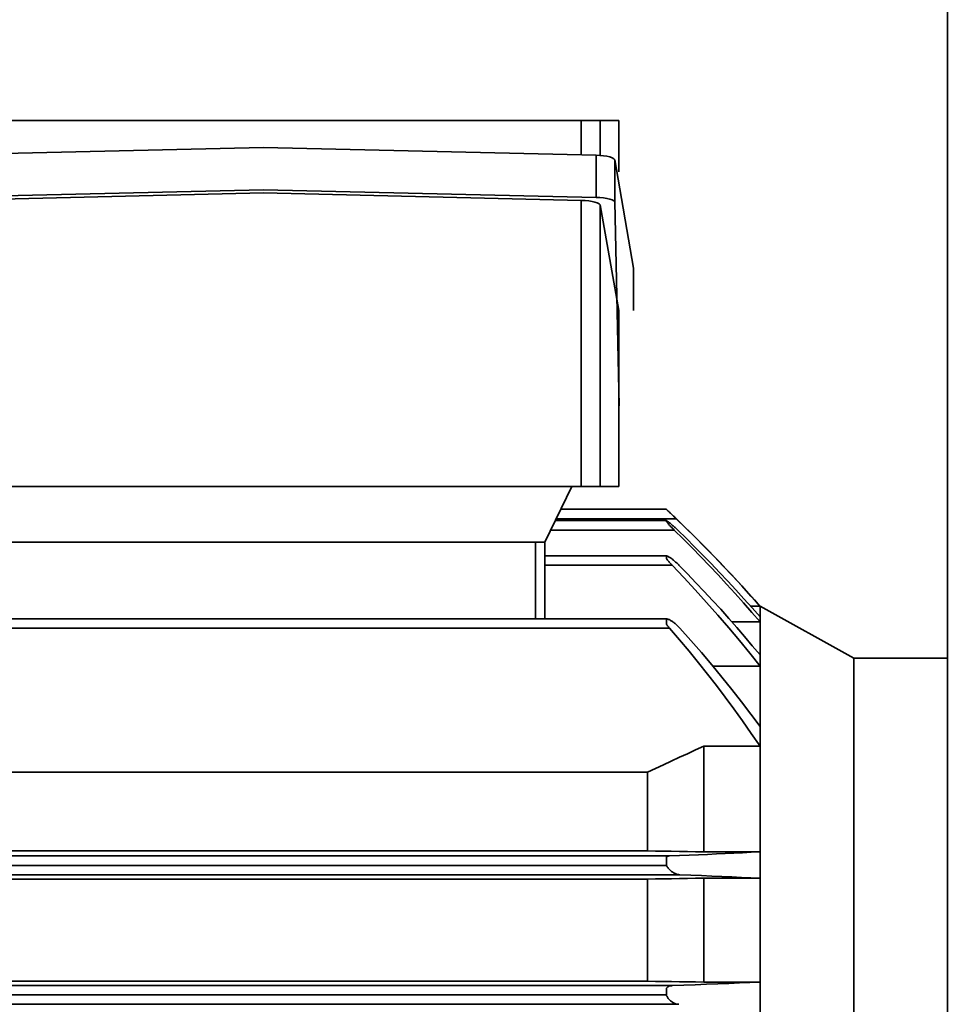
# Model space of a CAD drawing. Header units: millimetres. Extents: x -34725 to 178350, y -13707 to 126150.
# Tile 221 of 256: x 14924 to 15024, y 115438 to 115543. Entities that reach past the tile are written whole.
import ezdxf

# ---------------------------------------------------------------- set-up
doc = ezdxf.new("R2010")
doc.units = ezdxf.units.MM
doc.layers.add('10000_FRONT', color=7, linetype='CONTINUOUS')
doc.layers.add('AM_0', color=7, linetype='CONTINUOUS', lineweight=50)
doc.layers.add('AM_4', color=3, linetype='CONTINUOUS', lineweight=25)

# ---------------------------------------------------------------- blocks, each defined once
blk = doc.blocks.new('A$C1c381877')
at = {"layer": '10000_FRONT', "color": 7, "linetype": 'Continuous', "lineweight": 35}
for p, q in [((1252.35, -350), (1252.35, 350)), ((1217.27, 121), (1141.43, 121)), ((1213.27, 117.35), (1213.27, 121)), ((1215.27, 117.27), (1215.27, 121)), ((1217.27, 115.51), (1217.27, 121)), ((1214.85, 112.78), (1214.85, 117.28)), ((1216.85, 112.31), (1216.85, 116.81)), ((1216.85, 116.81), (1218.85, 105.23)), ((1213.27, 81.93), (1213.27, 112.46)), ((1215.27, 81.93), (1215.27, 112)), ((1215.27, 112), (1217.27, 100.73)), ((1216.85, 112.31), (1217.3, 90.55)), ((1218.85, 100.73), (1218.85, 105.23)), ((1217.27, 81.93), (1217.27, 100.73)), ((1217.27, 81.93), (1141.43, 81.93)), ((1209.37, 76), (1212.27, 81.93)), ((1222.35, 79.5), (1211.08, 79.5)), ((1222.36, 79.49), (1222.35, 79.5)), ((1222.35, 79.5), (1222.35, 79.5)), ((1222.37, 79.48), (1222.36, 79.49)), ((1222.39, 79.46), (1222.37, 79.48)), ((1222.41, 79.44), (1222.39, 79.46)), ((1222.43, 79.42), (1222.41, 79.44)), ((1222.46, 79.39), (1222.43, 79.42)), ((1222.49, 79.37), (1222.46, 79.39)), ((1222.52, 79.33), (1222.49, 79.37)), ((1222.56, 79.3), (1222.52, 79.33)), ((1222.6, 79.26), (1222.56, 79.3)), ((1222.64, 79.22), (1222.6, 79.26)), ((1222.69, 79.18), (1222.64, 79.22)), ((1222.73, 79.13), (1222.69, 79.18)), ((1222.78, 79.09), (1222.73, 79.13)), ((1222.83, 79.04), (1222.78, 79.09)), ((1222.89, 78.99), (1222.83, 79.04)), ((1222.94, 78.93), (1222.89, 78.99)), ((1223, 78.88), (1222.94, 78.93)), ((1223.05, 78.83), (1223, 78.88)), ((1223.11, 78.77), (1223.05, 78.83)), ((1222.35, 78.29), (1210.49, 78.29)), ((1223.4, 78.5), (1210.59, 78.5)), ((1222.37, 78.28), (1222.35, 78.29)), ((1222.35, 78.29), (1222.35, 78.29)), ((1222.35, 78.28), (1222.35, 78.29)), ((1222.35, 78.28), (1222.35, 78.28)), ((1222.35, 78.27), (1222.35, 78.28)), ((1222.35, 78.26), (1222.35, 78.27)), ((1222.35, 78.24), (1222.35, 78.26)), ((1222.35, 78.23), (1222.35, 78.24)), ((1222.36, 78.2), (1222.35, 78.23)), ((1222.38, 78.18), (1222.36, 78.2)), ((1222.39, 78.27), (1222.37, 78.28)), ((1222.4, 78.15), (1222.38, 78.18)), ((1222.42, 78.26), (1222.39, 78.27)), ((1222.42, 78.12), (1222.4, 78.15)), ((1222.45, 78.24), (1222.42, 78.26)), ((1222.45, 78.08), (1222.42, 78.12)), ((1222.49, 78.21), (1222.45, 78.24)), ((1222.47, 78.05), (1222.45, 78.08)), ((1222.51, 78.01), (1222.47, 78.05)), ((1222.54, 78.18), (1222.49, 78.21)), ((1222.54, 77.97), (1222.51, 78.01)), ((1222.59, 78.15), (1222.54, 78.18)), ((1222.58, 77.93), (1222.54, 77.97)), ((1222.62, 77.88), (1222.58, 77.93)), ((1222.64, 78.11), (1222.59, 78.15)), ((1222.66, 77.84), (1222.62, 77.88)), ((1222.7, 78.06), (1222.64, 78.11)), ((1222.7, 77.79), (1222.66, 77.84)), ((1222.76, 78.01), (1222.7, 78.06)), ((1222.75, 77.74), (1222.7, 77.79)), ((1222.82, 77.96), (1222.76, 78.01)), ((1222.88, 77.91), (1222.82, 77.96)), ((1222.95, 77.85), (1222.88, 77.91)), ((1223.02, 77.79), (1222.95, 77.85)), ((1223.08, 77.74), (1223.02, 77.79)), ((1223.17, 78.72), (1223.11, 78.77)), ((1223.22, 78.66), (1223.17, 78.72)), ((1223.28, 78.61), (1223.22, 78.66)), ((1223.34, 78.56), (1223.28, 78.61)), ((1223.4, 78.5), (1223.34, 78.56)), ((1224.41, 77.52), (1223.4, 78.5)), ((1223.2, 77.29), (1210, 77.29)), ((1222.79, 77.69), (1222.75, 77.74)), ((1222.84, 77.64), (1222.79, 77.69)), ((1222.89, 77.59), (1222.84, 77.64)), ((1222.94, 77.54), (1222.89, 77.59)), ((1222.99, 77.49), (1222.94, 77.54)), ((1223.04, 77.44), (1222.99, 77.49)), ((1223.09, 77.39), (1223.04, 77.44)), ((1223.15, 77.67), (1223.08, 77.74)), ((1223.14, 77.34), (1223.09, 77.39)), ((1223.2, 77.29), (1223.14, 77.34)), ((1223.22, 77.61), (1223.15, 77.67)), ((1224.15, 76.35), (1223.2, 77.29)), ((1223.29, 77.55), (1223.22, 77.61)), ((1223.36, 77.48), (1223.29, 77.55)), ((1223.43, 77.42), (1223.36, 77.48)), ((1223.5, 77.35), (1223.43, 77.42)), ((1223.56, 77.29), (1223.5, 77.35)), ((1224.47, 76.41), (1223.56, 77.29)), ((1225.42, 76.52), (1224.41, 77.52)), ((1209.37, 76), (1149.33, 76)), ((1208.37, 67.81), (1208.37, 76)), ((1209.37, 67.81), (1209.37, 76)), ((1225.09, 75.4), (1224.15, 76.35)), ((1225.37, 75.51), (1224.47, 76.41)), ((1226.43, 75.51), (1225.42, 76.52)), ((1226.03, 74.44), (1225.09, 75.4)), ((1226.26, 74.61), (1225.37, 75.51)), ((1227.15, 73.7), (1226.26, 74.61)), ((1227.44, 74.48), (1226.43, 75.51)), ((1222.35, 74.53), (1209.37, 74.53)), ((1222.39, 74.53), (1222.35, 74.53)), ((1222.35, 74.53), (1222.35, 74.53)), ((1222.35, 74.52), (1222.35, 74.53)), ((1222.35, 74.51), (1222.35, 74.52)), ((1222.35, 74.5), (1222.35, 74.51)), ((1222.35, 74.48), (1222.35, 74.5)), ((1222.35, 74.45), (1222.35, 74.48)), ((1222.35, 74.43), (1222.35, 74.45)), ((1222.35, 74.4), (1222.35, 74.43)), ((1222.35, 74.36), (1222.35, 74.4)), ((1222.35, 74.32), (1222.35, 74.36)), ((1222.35, 74.28), (1222.35, 74.32)), ((1222.38, 74.24), (1222.35, 74.28)), ((1222.41, 74.19), (1222.38, 74.24)), ((1222.43, 74.51), (1222.39, 74.53)), ((1222.44, 74.13), (1222.41, 74.19)), ((1222.48, 74.5), (1222.43, 74.51)), ((1222.48, 74.08), (1222.44, 74.13)), ((1222.53, 74.47), (1222.48, 74.5)), ((1222.52, 74.03), (1222.48, 74.08)), ((1222.57, 73.97), (1222.52, 74.03)), ((1222.59, 74.44), (1222.53, 74.47)), ((1222.61, 73.92), (1222.57, 73.97)), ((1222.65, 74.4), (1222.59, 74.44)), ((1222.66, 73.86), (1222.61, 73.92)), ((1222.72, 74.36), (1222.65, 74.4)), ((1222.7, 73.81), (1222.66, 73.86)), ((1222.75, 73.75), (1222.7, 73.81)), ((1222.78, 74.32), (1222.72, 74.36)), ((1222.8, 73.7), (1222.75, 73.75)), ((1222.85, 74.27), (1222.78, 74.32)), ((1222.86, 73.64), (1222.8, 73.7)), ((1222.92, 74.22), (1222.85, 74.27)), ((1222.91, 73.59), (1222.86, 73.64)), ((1222.96, 73.53), (1222.91, 73.59)), ((1222.99, 74.17), (1222.92, 74.22)), ((1223.06, 74.12), (1222.99, 74.17)), ((1223.13, 74.06), (1223.06, 74.12)), ((1223.2, 74), (1223.13, 74.06)), ((1223.27, 73.94), (1223.2, 74)), ((1223.34, 73.87), (1223.27, 73.94)), ((1223.41, 73.81), (1223.34, 73.87)), ((1223.49, 73.74), (1223.41, 73.81)), ((1223.56, 73.67), (1223.49, 73.74)), ((1223.63, 73.6), (1223.56, 73.67)), ((1223.7, 73.53), (1223.63, 73.6)), ((1226.96, 73.47), (1226.03, 74.44)), ((1228.03, 72.77), (1227.15, 73.7)), ((1228.43, 73.44), (1227.44, 74.48)), ((1222.96, 73.53), (1209.37, 73.53)), ((1224.21, 72.22), (1222.96, 73.53)), ((1224.6, 72.61), (1223.7, 73.53)), ((1225.5, 71.67), (1224.6, 72.61)), ((1227.88, 72.49), (1226.96, 73.47)), ((1228.91, 71.84), (1228.03, 72.77)), ((1229.42, 72.39), (1228.43, 73.44)), ((1225.44, 70.9), (1224.21, 72.22)), ((1226.39, 70.73), (1225.5, 71.67)), ((1228.79, 71.51), (1227.88, 72.49)), ((1229.7, 70.51), (1228.79, 71.51)), ((1229.78, 70.9), (1228.91, 71.84)), ((1230.41, 71.32), (1229.42, 72.39)), ((1226.65, 69.56), (1225.44, 70.9)), ((1227.27, 69.78), (1226.39, 70.73)), ((1230.59, 69.51), (1229.7, 70.51)), ((1230.64, 69.95), (1229.78, 70.9)), ((1231.38, 70.24), (1230.41, 71.32)), ((1227.84, 68.22), (1226.65, 69.56)), ((1228.15, 68.83), (1227.27, 69.78)), ((1231.47, 68.5), (1230.59, 69.51)), ((1231.5, 68.99), (1230.64, 69.95)), ((1232.35, 69.15), (1231.38, 70.24)), ((1229.01, 67.86), (1228.15, 68.83)), ((1232.35, 69.15), (1231.36, 69.15)), ((1232.35, 67.48), (1231.47, 68.5)), ((1232.35, 68.03), (1231.5, 68.99)), ((1242.35, 63.63), (1232.35, 69.17)), ((1232.35, -69.17), (1232.35, 69.17)), ((1222.35, 67.81), (1037.35, 67.81)), ((1222.4, 67.81), (1222.35, 67.81)), ((1222.35, 67.81), (1222.35, 67.81)), ((1222.35, 67.8), (1222.35, 67.81)), ((1222.35, 67.79), (1222.35, 67.8)), ((1222.35, 67.78), (1222.35, 67.79)), ((1222.35, 67.77), (1222.35, 67.78)), ((1222.35, 67.75), (1222.35, 67.77)), ((1222.35, 67.73), (1222.35, 67.75)), ((1222.35, 67.7), (1222.35, 67.73)), ((1222.35, 67.67), (1222.35, 67.7)), ((1222.35, 67.64), (1222.35, 67.67)), ((1222.35, 67.61), (1222.35, 67.64)), ((1222.35, 67.57), (1222.35, 67.61)), ((1222.35, 67.53), (1222.35, 67.57)), ((1222.35, 67.49), (1222.35, 67.53)), ((1222.35, 67.45), (1222.35, 67.49)), ((1222.35, 67.4), (1222.35, 67.45)), ((1222.35, 67.35), (1222.35, 67.4)), ((1222.35, 67.3), (1222.35, 67.35)), ((1222.35, 67.25), (1222.35, 67.3)), ((1222.46, 67.79), (1222.4, 67.81)), ((1222.52, 67.78), (1222.46, 67.79)), ((1222.58, 67.75), (1222.52, 67.78)), ((1222.64, 67.73), (1222.58, 67.75)), ((1222.71, 67.69), (1222.64, 67.73)), ((1222.78, 67.65), (1222.71, 67.69)), ((1222.85, 67.61), (1222.78, 67.65)), ((1222.92, 67.57), (1222.85, 67.61)), ((1223, 67.52), (1222.92, 67.57)), ((1223.07, 67.47), (1223, 67.52)), ((1223.14, 67.41), (1223.07, 67.47)), ((1223.22, 67.36), (1223.14, 67.41)), ((1223.29, 67.3), (1223.22, 67.36)), ((1223.36, 67.23), (1223.29, 67.3)), ((1229.01, 66.86), (1227.84, 68.22)), ((1229.86, 66.89), (1229.01, 67.86)), ((1232.35, 67.48), (1229.35, 67.48)), ((1222.69, 66.81), (1037.01, 66.81)), ((1222.38, 67.21), (1222.35, 67.25)), ((1222.41, 67.16), (1222.38, 67.21)), ((1222.44, 67.12), (1222.41, 67.16)), ((1222.47, 67.07), (1222.44, 67.12)), ((1222.5, 67.03), (1222.47, 67.07)), ((1222.54, 66.98), (1222.5, 67.03)), ((1222.57, 66.94), (1222.54, 66.98)), ((1222.61, 66.9), (1222.57, 66.94)), ((1222.65, 66.85), (1222.61, 66.9)), ((1222.69, 66.81), (1222.65, 66.85)), ((1223.74, 65.58), (1222.69, 66.81)), ((1223.44, 67.17), (1223.36, 67.23)), ((1223.51, 67.1), (1223.44, 67.17)), ((1223.58, 67.03), (1223.51, 67.1)), ((1223.65, 66.96), (1223.58, 67.03)), ((1223.72, 66.88), (1223.65, 66.96)), ((1223.79, 66.81), (1223.72, 66.88)), ((1224.95, 65.51), (1223.79, 66.81)), ((1230.15, 65.5), (1229.01, 66.86)), ((1230.7, 65.92), (1229.86, 66.89)), ((1224.77, 64.36), (1223.74, 65.58)), ((1226.09, 64.21), (1224.95, 65.51)), ((1231.26, 64.14), (1230.15, 65.5)), ((1231.53, 64.94), (1230.7, 65.92)), ((1225.78, 63.13), (1224.77, 64.36)), ((1227.2, 62.9), (1226.09, 64.21)), ((1232.35, 62.77), (1231.26, 64.14)), ((1232.35, 63.96), (1231.53, 64.94)), ((1226.76, 61.9), (1225.78, 63.13)), ((1252.35, 63.63), (1242.35, 63.63)), ((1242.35, -63.63), (1242.35, 63.63)), ((1228.29, 61.58), (1227.2, 62.9)), ((1232.35, 62.77), (1227.31, 62.77)), ((1227.71, 60.68), (1226.76, 61.9)), ((1229.34, 60.27), (1228.29, 61.58)), ((1228.63, 59.46), (1227.71, 60.68)), ((1230.37, 58.95), (1229.34, 60.27)), ((1229.56, 58.2), (1228.63, 59.46)), ((1231.38, 57.64), (1230.37, 58.95)), ((1230.49, 56.91), (1229.56, 58.2)), ((1231.42, 55.58), (1230.49, 56.91)), ((1232.35, 56.33), (1231.38, 57.64)), ((1232.35, 54.22), (1231.42, 55.58)), ((1224.6, 53.42), (1225.47, 53.82)), ((1225.47, 53.82), (1226.35, 54.22)), ((1232.35, 54.22), (1226.35, 54.22)), ((1226.35, 42.95), (1226.35, 54.22)), ((1222.03, 52.24), (1222.88, 52.63)), ((1222.88, 52.63), (1223.74, 53.03)), ((1223.74, 53.03), (1224.6, 53.42)), ((1220.35, 51.46), (1221.19, 51.85)), ((1221.19, 51.85), (1222.03, 52.24)), ((1220.35, 51.46), (1039.35, 51.46)), ((1220.35, 43.04), (1220.35, 51.46)), ((1222.69, 42.5), (1037.01, 42.5)), ((1220.35, 43.04), (1039.35, 43.04)), ((1221.19, 43.03), (1220.35, 43.04)), ((1222.03, 43.02), (1221.19, 43.03)), ((1222.88, 43), (1222.03, 43.02)), ((1222.35, 42.4), (1222.38, 42.42)), ((1222.35, 42.37), (1222.35, 42.4)), ((1222.35, 42.34), (1222.35, 42.37)), ((1222.35, 42.3), (1222.35, 42.34)), ((1222.35, 42.27), (1222.35, 42.3)), ((1222.35, 42.23), (1222.35, 42.27)), ((1222.35, 42.19), (1222.35, 42.23)), ((1222.35, 42.14), (1222.35, 42.19)), ((1222.35, 42.1), (1222.35, 42.14)), ((1222.35, 42.05), (1222.35, 42.1)), ((1222.35, 42), (1222.35, 42.05)), ((1222.38, 42.42), (1222.41, 42.43)), ((1222.41, 42.43), (1222.44, 42.45)), ((1222.44, 42.45), (1222.47, 42.46)), ((1222.47, 42.46), (1222.5, 42.47)), ((1222.5, 42.47), (1222.54, 42.48)), ((1222.54, 42.48), (1222.57, 42.49)), ((1222.57, 42.49), (1222.61, 42.5)), ((1222.61, 42.5), (1222.65, 42.5)), ((1222.65, 42.5), (1222.69, 42.5)), ((1222.69, 42.5), (1223.74, 42.54)), ((1223.74, 42.99), (1222.88, 43)), ((1224.6, 42.97), (1223.74, 42.99)), ((1223.74, 42.54), (1224.77, 42.59)), ((1225.47, 42.96), (1224.6, 42.97)), ((1224.77, 42.59), (1225.78, 42.63)), ((1226.35, 42.95), (1225.47, 42.96)), ((1225.78, 42.63), (1226.76, 42.67)), ((1232.35, 42.95), (1226.35, 42.95)), ((1226.76, 42.67), (1227.71, 42.72)), ((1227.71, 42.72), (1228.63, 42.76)), ((1228.63, 42.76), (1229.56, 42.8)), ((1229.56, 42.8), (1230.49, 42.85)), ((1230.49, 42.85), (1231.42, 42.9)), ((1231.42, 42.9), (1232.35, 42.95)), ((1222.35, 41.5), (1037.35, 41.5)), ((1222.35, 41.95), (1222.35, 42)), ((1222.35, 41.9), (1222.35, 41.95)), ((1222.35, 41.84), (1222.35, 41.9)), ((1222.35, 41.79), (1222.35, 41.84)), ((1222.35, 41.73), (1222.35, 41.79)), ((1222.35, 41.67), (1222.35, 41.73)), ((1222.35, 41.62), (1222.35, 41.67)), ((1222.35, 41.56), (1222.35, 41.62)), ((1222.35, 41.5), (1222.35, 41.56)), ((1222.39, 41.42), (1222.35, 41.5)), ((1222.44, 41.34), (1222.39, 41.42)), ((1222.5, 41.27), (1222.44, 41.34)), ((1222.56, 41.19), (1222.5, 41.27)), ((1222.63, 41.12), (1222.56, 41.19)), ((1222.69, 41.05), (1222.63, 41.12)), ((1222.76, 40.98), (1222.69, 41.05)), ((1223.79, 40.5), (1035.9, 40.5)), ((1220.35, 40.04), (1039.35, 40.04)), ((1220.35, 40.04), (1221.19, 40.05)), ((1220.35, 29.13), (1220.35, 40.04)), ((1221.19, 40.05), (1222.04, 40.06)), ((1222.04, 40.06), (1222.89, 40.08)), ((1222.84, 40.92), (1222.76, 40.98)), ((1222.91, 40.86), (1222.84, 40.92)), ((1222.89, 40.08), (1223.74, 40.09)), ((1222.98, 40.81), (1222.91, 40.86)), ((1223.06, 40.76), (1222.98, 40.81)), ((1223.13, 40.71), (1223.06, 40.76)), ((1223.21, 40.67), (1223.13, 40.71)), ((1223.28, 40.63), (1223.21, 40.67)), ((1223.36, 40.6), (1223.28, 40.63)), ((1223.43, 40.57), (1223.36, 40.6)), ((1223.51, 40.54), (1223.43, 40.57)), ((1223.58, 40.52), (1223.51, 40.54)), ((1223.65, 40.51), (1223.58, 40.52)), ((1223.72, 40.5), (1223.65, 40.51)), ((1223.79, 40.5), (1223.72, 40.5)), ((1223.74, 40.09), (1224.61, 40.1)), ((1224.95, 40.45), (1223.79, 40.5)), ((1224.61, 40.1), (1225.47, 40.12)), ((1226.09, 40.41), (1224.95, 40.45)), ((1225.47, 40.12), (1226.35, 40.13)), ((1227.2, 40.36), (1226.09, 40.41)), ((1232.35, 40.13), (1226.35, 40.13)), ((1226.35, 29.05), (1226.35, 40.13)), ((1228.29, 40.31), (1227.2, 40.36)), ((1229.34, 40.27), (1228.29, 40.31)), ((1230.37, 40.22), (1229.34, 40.27)), ((1231.38, 40.17), (1230.37, 40.22)), ((1232.35, 40.13), (1231.38, 40.17)), ((1222.96, 28.67), (1036.73, 28.67)), ((1220.35, 29.13), (1039.35, 29.13)), ((1221.19, 29.12), (1220.35, 29.13)), ((1222.04, 29.11), (1221.19, 29.12)), ((1222.89, 29.09), (1222.04, 29.11)), ((1222.35, 28.33), (1222.38, 28.38)), ((1222.38, 28.38), (1222.41, 28.42)), ((1222.41, 28.42), (1222.44, 28.46)), ((1222.44, 28.46), (1222.48, 28.5)), ((1222.48, 28.5), (1222.52, 28.53)), ((1222.52, 28.53), (1222.57, 28.56)), ((1222.57, 28.56), (1222.61, 28.59)), ((1222.61, 28.59), (1222.66, 28.61)), ((1222.66, 28.61), (1222.7, 28.63)), ((1222.7, 28.63), (1222.75, 28.64)), ((1222.75, 28.64), (1222.8, 28.65)), ((1222.8, 28.65), (1222.86, 28.66)), ((1222.86, 28.66), (1222.91, 28.66)), ((1223.75, 29.08), (1222.89, 29.09)), ((1222.91, 28.66), (1222.96, 28.67)), ((1222.96, 28.67), (1224.21, 28.71)), ((1224.61, 29.07), (1223.75, 29.08)), ((1224.21, 28.71), (1225.44, 28.76)), ((1225.48, 29.06), (1224.61, 29.07)), ((1225.44, 28.76), (1226.65, 28.81)), ((1226.35, 29.05), (1225.48, 29.06)), ((1232.35, 29.05), (1226.35, 29.05)), ((1226.65, 28.81), (1227.84, 28.85)), ((1227.84, 28.85), (1229.01, 28.9)), ((1229.01, 28.9), (1230.15, 28.95)), ((1230.15, 28.95), (1231.26, 29)), ((1231.26, 29), (1232.35, 29.05)), ((1222.35, 27.67), (1037.35, 27.67)), ((1222.35, 28.27), (1222.35, 28.33)), ((1222.35, 28.22), (1222.35, 28.27)), ((1222.35, 28.17), (1222.35, 28.22)), ((1222.35, 28.11), (1222.35, 28.17)), ((1222.35, 28.05), (1222.35, 28.11)), ((1222.35, 27.99), (1222.35, 28.05)), ((1222.35, 27.92), (1222.35, 27.99)), ((1222.35, 27.86), (1222.35, 27.92)), ((1222.35, 27.8), (1222.35, 27.86)), ((1222.35, 27.73), (1222.35, 27.8)), ((1222.35, 27.67), (1222.35, 27.73)), ((1222.38, 27.59), (1222.35, 27.67)), ((1222.42, 27.51), (1222.38, 27.59)), ((1222.46, 27.44), (1222.42, 27.51)), ((1222.5, 27.37), (1222.46, 27.44)), ((1222.55, 27.3), (1222.5, 27.37)), ((1223.7, 26.67), (1036, 26.67)), ((1222.61, 27.23), (1222.55, 27.3)), ((1222.66, 27.17), (1222.61, 27.23)), ((1222.72, 27.11), (1222.66, 27.17)), ((1222.78, 27.05), (1222.72, 27.11)), ((1222.85, 27), (1222.78, 27.05)), ((1222.92, 26.94), (1222.85, 27)), ((1222.99, 26.9), (1222.92, 26.94)), ((1223.06, 26.85), (1222.99, 26.9)), ((1223.13, 26.82), (1223.06, 26.85)), ((1223.2, 26.78), (1223.13, 26.82)), ((1223.27, 26.75), (1223.2, 26.78)), ((1223.34, 26.73), (1223.27, 26.75)), ((1223.41, 26.7), (1223.34, 26.73)), ((1223.49, 26.69), (1223.41, 26.7)), ((1223.56, 26.68), (1223.49, 26.69)), ((1223.63, 26.67), (1223.56, 26.68)), ((1223.7, 26.67), (1223.63, 26.67))]:
    blk.add_line(p, q, dxfattribs=at)
for points in [[(1143.85, 117.28), (1179.35, 118.11), (1214.85, 117.28)], [(1214.85, 117.28), (1215.25, 117.27), (1215.64, 117.24), (1216, 117.18), (1216.31, 117.11), (1216.57, 117.02), (1216.75, 116.92), (1216.85, 116.81)], [(1143.85, 112.78), (1179.35, 113.61), (1214.85, 112.78)], [(1145.43, 112.46), (1179.35, 113.29), (1213.27, 112.46)], [(1213.27, 112.46), (1213.67, 112.45), (1214.06, 112.42), (1214.42, 112.36), (1214.73, 112.29), (1214.98, 112.2), (1215.16, 112.1), (1215.27, 112)], [(1214.85, 112.78), (1215.25, 112.77), (1215.64, 112.74), (1216, 112.68), (1216.31, 112.61), (1216.57, 112.52), (1216.75, 112.42), (1216.85, 112.31)]]:
    blk.add_lwpolyline(points, dxfattribs=at)
blk.add_arc((1119.67, -29.85), 150, 41.3086, 46.8038, dxfattribs=at)
blk = doc.blocks.new('atg4gwagt')
at = {"layer": 'AM_4'}
blk.add_blockref('A$C1c381877', (-4444.48, 5.77), dxfattribs=at)

msp = doc.modelspace()

# ---------------------------------------------------------------- block references
at = {"layer": 'AM_0'}
msp.add_blockref('atg4gwagt', (18215.642, 115405.692), dxfattribs=at)

doc.saveas('drawing.dxf')
